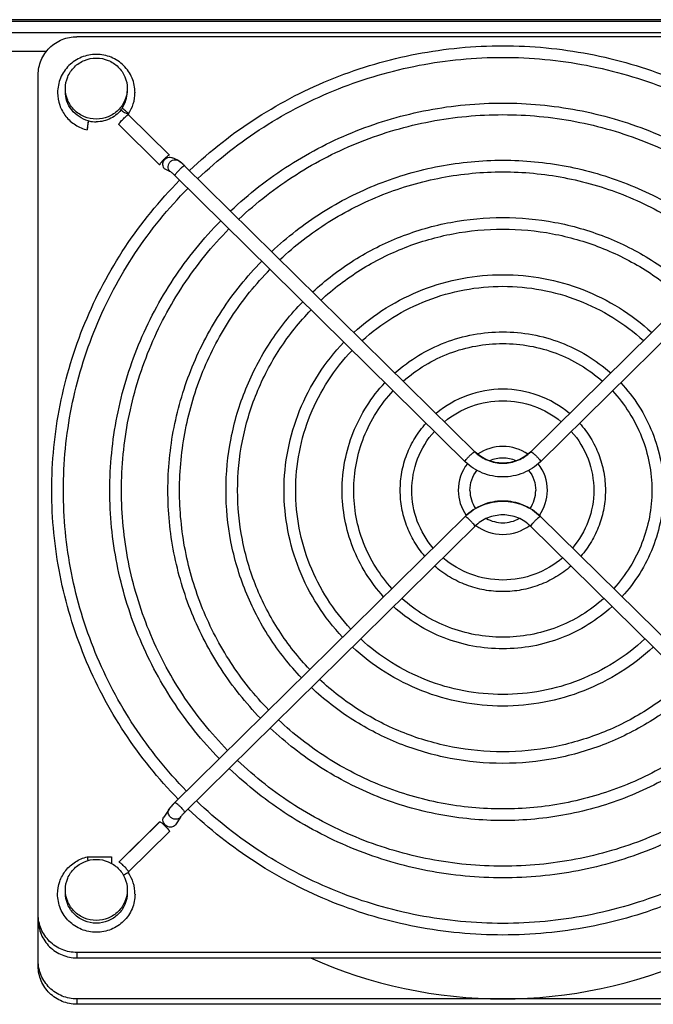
# Model space of a CAD drawing. Extents: x -1680 to 1181, y 8 to 1739.
# Tile 7 of 73: x -812 to -730, y 394 to 521. Entities that reach past the tile are written whole.
import ezdxf

# ---------------------------------------------------------------- set-up
doc = ezdxf.new("R2010")
doc.units = 0
doc.header["$LTSCALE"] = 65.395
doc.layers.add('SG48_1', color=7, linetype='CONTINUOUS')

msp = doc.modelspace()

# ---------------------------------------------------------------- linework, layer by layer
at = {"layer": 'SG48_1', "color": 6, "linetype": 'CONTINUOUS'}
for p, q in [((-576.33, 521.37), (-863.93, 521.37)), ((-873.33, 519.73), (-674.33, 519.73)), ((-694.33, 519.18), (-804.33, 519.18)), ((-809.33, 399.24), (-809.33, 514.26)), ((-797.68, 509.21), (-797.67, 509.22)), ((-797.68, 509.21), (-797.67, 509.22)), ((-792.38, 503.91), (-797.66, 509.11)), ((-791.32, 503.24), (-791.99, 503.55)), ((-752.93, 465.62), (-790.42, 502.53)), ((-708.24, 502.53), (-745.73, 465.62)), ((-754.21, 464.34), (-791.68, 501.25)), ((-706.98, 501.25), (-744.46, 464.34)), ((-752.93, 465.62), (-752.94, 465.63)), ((-745.72, 465.63), (-745.73, 465.62)), ((-754.21, 457.27), (-791.68, 420.36)), ((-706.98, 420.36), (-744.46, 457.27)), ((-752.94, 455.99), (-790.42, 419.08)), ((-708.24, 419.08), (-745.72, 455.99)), ((-792.44, 419.49), (-793.12, 418.46)), ((-790.94, 418.49), (-791.62, 417.47)), ((-793.64, 417.88), (-798.93, 412.67)), ((-803, 413.35), (-799.89, 413.35)), ((-797.68, 411.29), (-797.67, 411.28)), ((-797.68, 411.29), (-797.67, 411.28)), ((-694.33, 401.01), (-804.33, 401.01)), ((-804.33, 400.31), (-694.33, 400.31)), ((-694.33, 395.02), (-804.33, 395.02))]:
    msp.add_line(p, q, dxfattribs=at)
at = {"layer": 'SG48_1', "color": 9, "linetype": 'CONTINUOUS'}
for p, q in [((-576.33, 521.16), (-863.93, 521.16)), ((-808.3, 517.25), (-873.33, 517.25)), ((-804.33, 401.01), (-804.33, 400.31)), ((-804.33, 395.02), (-804.33, 394.32))]:
    msp.add_line(p, q, dxfattribs=at)
at = {"layer": 'SG48_1', "color": 2, "linetype": 'CONTINUOUS'}
for p, q in [((-802.86, 508.13), (-802.84, 508.32)), ((-797.66, 509.1), (-792.37, 503.89)), ((-802.89, 507.9), (-802.86, 508.13)), ((-793.65, 502.64), (-798.93, 507.84)), ((-792.33, 501.8), (-793.01, 502.11)), ((-754.19, 464.34), (-754.21, 464.36)), ((-754.19, 464.34), (-754.21, 464.36)), ((-744.45, 464.36), (-744.47, 464.34)), ((-744.45, 464.36), (-744.47, 464.34)), ((-798.93, 412.66), (-793.65, 417.86)), ((-792.37, 416.61), (-797.66, 411.4)), ((-803.01, 413.33), (-799.89, 413.33)), ((-799.89, 413.35), (-799.89, 412.52)), ((-694.33, 394.32), (-804.33, 394.32))]:
    msp.add_line(p, q, dxfattribs=at)
for centre, radius, start, end in [((-801.73, 512.13), 3.9, 325.622, 359.9665), ((-777.07, 504.76), 26.05, 172.4014, 173.4308), ((-786.23, 506), 16.81, 172.0419, 172.4449), ((-801.83, 512.24), 4.05, 255.0648, 255.285), ((-801.83, 512.24), 4.05, 255.285, 256.3556), ((-801.83, 512.26), 4.07, 256.383, 269.9792), ((-795.75, 497.1), 7.6, 45.5292, 46.6193), ((-797.17, 495.7), 7.82, 45.4369, 46.022), ((-786.01, 414.58), 8.1, 134.5636, 135.7062), ((-792.58, 418.11), 0.644, 131.009, 146.3932), ((-791.48, 418.85), 0.644, 311.009, 326.3932), ((-789.77, 417.51), 1.55, 144.6959, 146.4195), ((-791.47, 418.85), 0.637, 326.4805, 334.7878), ((-784.74, 413.33), 8.09, 134.7523, 135.1355), ((-784.82, 413.41), 7.98, 134.5616, 134.7521), ((-792.16, 417.83), 0.644, 311.009, 326.3932)]:
    msp.add_arc(centre, radius, start, end, dxfattribs=at)
at = {"layer": 'SG48_1', "color": 6, "linetype": 'CONTINUOUS'}
for centre, radius, start, end in [((-801.73, 511.96), 4.89, 326.0091, 359.975), ((-796.39, 496.48), 8.5, 45.4287, 46.6903), ((-749.34, 460.33), 13.36, 89.95, 130.0755), ((-749.32, 460.33), 13.36, 49.9245, 90.05), ((-749.33, 460.5), 5.8, 89.9711, 124.0837), ((-749.33, 460.5), 5.8, 55.9163, 90.0289), ((-749.46, 460.63), 5.63, 142.2306, 179.9622), ((-749.33, 460.49), 4.32, 89.9868, 113.4826), ((-749.33, 460.49), 4.32, 66.5171, 90.0132), ((-749.21, 460.63), 5.63, 0.0379, 37.7694), ((-749.46, 460.64), 5.62, 180.0306, 215.0728), ((-749.46, 460.64), 4.12, 180.0395, 214.5016), ((-749.2, 460.64), 4.12, 325.4983, 359.9604), ((-749.2, 460.64), 5.62, 324.9273, 359.9695), ((-749.34, 460.76), 5.8, 233.1628, 270.0363), ((-749.33, 460.77), 4.31, 240.5488, 270.0254), ((-749.33, 460.77), 4.31, 269.9746, 299.4514), ((-749.33, 460.76), 5.8, 269.9637, 306.853), ((-785.34, 413.92), 9.04, 135.1942, 135.8242), ((-785.4, 413.98), 8.96, 134.5627, 135.1958), ((-801.73, 408.55), 4.89, 0.025, 33.9909), ((-749.34, 455.8), 60.78, 245.9087, 270.0121), ((-749.32, 455.8), 60.78, 269.9879, 294.0913)]:
    msp.add_arc(centre, radius, start, end, dxfattribs=at)
at = {"layer": 'SG48_1', "color": 9, "linetype": 'CONTINUOUS'}
msp.add_arc((-791.91, 419.13), 0.644, 131.009, 146.3932, dxfattribs=at)
at = {"layer": 'SG48_1', "color": 6, "linetype": 'CONTINUOUS'}
for points, knots in [([(-809.33, 514.26), (-809.33, 514.9), (-809.07, 516.2), (-807.95, 517.84), (-806.29, 518.93), (-804.98, 519.18), (-804.33, 519.18)], [0, 0, 0, 0, 0.24823, 0.4975, 0.748235, 1, 1, 1, 1]), ([(-789.79, 501.91), (-787.11, 504.46), (-781.23, 509.06), (-771.27, 514.16), (-760.51, 517.3), (-753.05, 518.01), (-749.33, 518.01)], [0, 0, 0, 0, 0.249206, 0.499057, 0.749397, 1, 1, 1, 1]), ([(-749.33, 518.01), (-745.61, 518.01), (-738.16, 517.3), (-727.39, 514.16), (-717.43, 509.06), (-711.56, 504.46), (-708.87, 501.91)], [0, 0, 0, 0, 0.250603, 0.500943, 0.750794, 1, 1, 1, 1]), ([(-796.83, 511.95), (-796.83, 512.6), (-797.09, 513.9), (-798.21, 515.54), (-799.87, 516.64), (-801.83, 517.02), (-803.79, 516.64), (-805.45, 515.54), (-806.57, 513.9), (-806.83, 512.6), (-806.83, 511.95)], [0, 0, 0, 0, 0.124405, 0.249158, 0.374404, 0.5, 0.625596, 0.750843, 0.875595, 1, 1, 1, 1]), ([(-805.83, 512.48), (-805.83, 513), (-805.62, 514.03), (-804.73, 515.34), (-803.4, 516.22), (-802.35, 516.42), (-801.83, 516.42)], [0, 0, 0, 0, 0.24823, 0.4975, 0.748235, 1, 1, 1, 1]), ([(-801.83, 516.42), (-801.31, 516.42), (-800.26, 516.22), (-798.93, 515.34), (-798.04, 514.03), (-797.83, 513), (-797.83, 512.48)], [0, 0, 0, 0, 0.251765, 0.5025, 0.75177, 1, 1, 1, 1]), ([(-788.72, 500.86), (-786.11, 503.34), (-780.39, 507.81), (-770.69, 512.77), (-760.21, 515.82), (-752.95, 516.51), (-749.33, 516.51)], [0, 0, 0, 0, 0.249165, 0.499009, 0.749366, 1, 1, 1, 1]), ([(-749.33, 516.51), (-745.71, 516.51), (-738.45, 515.82), (-727.97, 512.77), (-718.28, 507.81), (-712.56, 503.34), (-709.94, 500.86)], [0, 0, 0, 0, 0.250634, 0.500991, 0.750835, 1, 1, 1, 1]), ([(-801.83, 508.54), (-802.35, 508.54), (-803.4, 508.75), (-804.73, 509.62), (-805.62, 510.93), (-805.83, 511.97), (-805.83, 512.48)], [0, 0, 0, 0, 0.251765, 0.5025, 0.75177, 1, 1, 1, 1]), ([(-797.83, 512.48), (-797.83, 511.97), (-798.04, 510.93), (-798.93, 509.62), (-800.26, 508.75), (-801.31, 508.54), (-801.83, 508.54)], [0, 0, 0, 0, 0.24823, 0.4975, 0.748235, 1, 1, 1, 1]), ([(-806.83, 511.95), (-806.83, 511.41), (-806.64, 510.3), (-805.83, 508.84), (-804.58, 507.72), (-803.54, 507.28), (-803, 507.15)], [0, 0, 0, 0, 0.249009, 0.498537, 0.748885, 1, 1, 1, 1]), ([(-784.48, 496.69), (-782.15, 498.9), (-777.04, 502.88), (-768.38, 507.3), (-759.04, 510.01), (-752.56, 510.62), (-749.33, 510.62)], [0, 0, 0, 0, 0.249213, 0.499066, 0.749402, 1, 1, 1, 1]), ([(-749.33, 510.62), (-746.1, 510.62), (-739.63, 510.01), (-730.28, 507.3), (-721.62, 502.88), (-716.51, 498.9), (-714.18, 496.69)], [0, 0, 0, 0, 0.250598, 0.500934, 0.750787, 1, 1, 1, 1]), ([(-783.42, 495.64), (-781.15, 497.77), (-776.19, 501.63), (-767.8, 505.9), (-758.74, 508.53), (-752.46, 509.12), (-749.33, 509.12)], [0, 0, 0, 0, 0.249167, 0.499011, 0.749368, 1, 1, 1, 1]), ([(-749.33, 509.12), (-746.2, 509.12), (-739.92, 508.53), (-730.86, 505.9), (-722.47, 501.63), (-717.51, 497.77), (-715.25, 495.64)], [0, 0, 0, 0, 0.250632, 0.500989, 0.750833, 1, 1, 1, 1]), ([(-791.19, 503.17), (-791.2, 503.18), (-791.24, 503.2), (-791.28, 503.23), (-791.32, 503.24)], [0, 0, 0, 0, 0.242005, 1, 1, 1, 1]), ([(-790.95, 503.01), (-790.97, 503.02), (-791.05, 503.08), (-791.13, 503.14), (-791.19, 503.17)], [0, 0, 0, 0, 0.257439, 1, 1, 1, 1]), ([(-779.18, 491.46), (-777.19, 493.33), (-772.85, 496.7), (-765.5, 500.43), (-757.56, 502.72), (-752.07, 503.24), (-749.33, 503.24)], [0, 0, 0, 0, 0.249223, 0.499078, 0.74941, 1, 1, 1, 1]), ([(-749.33, 503.24), (-746.59, 503.24), (-741.1, 502.72), (-733.17, 500.43), (-725.82, 496.7), (-721.47, 493.33), (-719.48, 491.46)], [0, 0, 0, 0, 0.25059, 0.500922, 0.750777, 1, 1, 1, 1]), ([(-790.55, 502.66), (-790.59, 502.7), (-790.72, 502.81), (-790.85, 502.93), (-790.95, 503.01)], [0, 0, 0, 0, 0.269138, 1, 1, 1, 1]), ([(-807.58, 460.63), (-807.58, 464.32), (-806.86, 471.71), (-803.63, 482.38), (-798.39, 492.23), (-793.68, 498.01), (-791.07, 500.65)], [0, 0, 0, 0, 0.249379, 0.499031, 0.749185, 1, 1, 1, 1]), ([(-778.11, 490.41), (-776.19, 492.21), (-772, 495.45), (-764.91, 499.03), (-757.27, 501.24), (-751.97, 501.74), (-749.33, 501.74)], [0, 0, 0, 0, 0.249169, 0.499014, 0.74937, 1, 1, 1, 1]), ([(-749.33, 501.74), (-746.69, 501.74), (-741.4, 501.24), (-733.75, 499.03), (-726.66, 495.45), (-722.47, 492.21), (-720.55, 490.41)], [0, 0, 0, 0, 0.25063, 0.500986, 0.750831, 1, 1, 1, 1]), ([(-806.08, 460.63), (-806.08, 464.22), (-805.37, 471.42), (-802.23, 481.8), (-797.13, 491.4), (-792.54, 497.03), (-790.01, 499.6)], [0, 0, 0, 0, 0.249345, 0.498977, 0.74914, 1, 1, 1, 1]), ([(-773.88, 486.24), (-772.24, 487.76), (-768.66, 490.51), (-762.61, 493.56), (-756.09, 495.43), (-751.58, 495.85), (-749.33, 495.85)], [0, 0, 0, 0, 0.249237, 0.499095, 0.749421, 1, 1, 1, 1]), ([(-749.33, 495.85), (-747.08, 495.85), (-742.57, 495.43), (-736.05, 493.56), (-730.01, 490.51), (-726.43, 487.76), (-724.79, 486.24)], [0, 0, 0, 0, 0.250579, 0.500905, 0.750763, 1, 1, 1, 1]), ([(-800.08, 460.63), (-800.08, 463.84), (-799.45, 470.26), (-796.66, 479.53), (-792.11, 488.1), (-788.03, 493.13), (-785.77, 495.43)], [0, 0, 0, 0, 0.249385, 0.499039, 0.749192, 1, 1, 1, 1]), ([(-798.58, 460.63), (-798.58, 463.74), (-797.97, 469.97), (-795.26, 478.96), (-790.85, 487.27), (-786.89, 492.15), (-784.7, 494.38)], [0, 0, 0, 0, 0.249345, 0.498977, 0.749141, 1, 1, 1, 1]), ([(-772.81, 485.19), (-771.24, 486.64), (-767.81, 489.26), (-762.03, 492.16), (-755.8, 493.95), (-751.48, 494.35), (-749.33, 494.35)], [0, 0, 0, 0, 0.249173, 0.499019, 0.749373, 1, 1, 1, 1]), ([(-749.33, 494.35), (-747.18, 494.35), (-742.87, 493.95), (-736.64, 492.16), (-730.85, 489.26), (-727.43, 486.64), (-725.86, 485.19)], [0, 0, 0, 0, 0.250627, 0.500981, 0.750827, 1, 1, 1, 1]), ([(-792.58, 460.63), (-792.58, 463.35), (-792.05, 468.81), (-789.68, 476.68), (-785.84, 483.97), (-782.38, 488.25), (-780.47, 490.2)], [0, 0, 0, 0, 0.249392, 0.49905, 0.749201, 1, 1, 1, 1]), ([(-791.08, 460.63), (-791.08, 463.26), (-790.57, 468.52), (-788.29, 476.11), (-784.58, 483.14), (-781.24, 487.27), (-779.4, 489.15)], [0, 0, 0, 0, 0.249346, 0.498978, 0.749141, 1, 1, 1, 1]), ([(-768.57, 481.01), (-767.28, 482.2), (-764.46, 484.33), (-759.72, 486.69), (-754.62, 488.14), (-751.09, 488.47), (-749.33, 488.47)], [0, 0, 0, 0, 0.249258, 0.49912, 0.749438, 1, 1, 1, 1]), ([(-749.33, 488.47), (-747.57, 488.47), (-744.04, 488.14), (-738.94, 486.69), (-734.2, 484.33), (-731.39, 482.2), (-730.09, 481.01)], [0, 0, 0, 0, 0.250562, 0.50088, 0.750742, 1, 1, 1, 1]), ([(-767.5, 479.96), (-766.28, 481.07), (-763.62, 483.08), (-759.14, 485.3), (-754.32, 486.66), (-750.99, 486.97), (-749.33, 486.97)], [0, 0, 0, 0, 0.249179, 0.499026, 0.749378, 1, 1, 1, 1]), ([(-749.33, 486.97), (-747.67, 486.97), (-744.34, 486.66), (-739.52, 485.3), (-735.05, 483.08), (-732.39, 481.07), (-731.16, 479.96)], [0, 0, 0, 0, 0.250622, 0.500974, 0.750821, 1, 1, 1, 1]), ([(-785.08, 460.63), (-785.08, 462.87), (-784.65, 467.36), (-782.71, 473.84), (-779.56, 479.84), (-776.73, 483.37), (-775.16, 484.98)], [0, 0, 0, 0, 0.249402, 0.499065, 0.749213, 1, 1, 1, 1]), ([(-783.58, 460.63), (-783.58, 462.77), (-783.17, 467.07), (-781.31, 473.26), (-778.3, 479), (-775.59, 482.38), (-774.09, 483.93)], [0, 0, 0, 0, 0.249347, 0.498979, 0.749142, 1, 1, 1, 1]), ([(-763.26, 475.79), (-762.32, 476.63), (-760.27, 478.14), (-756.83, 479.82), (-753.15, 480.85), (-750.6, 481.08), (-749.33, 481.08)], [0, 0, 0, 0, 0.249294, 0.499163, 0.749466, 1, 1, 1, 1]), ([(-749.33, 481.08), (-748.06, 481.08), (-745.52, 480.85), (-741.83, 479.82), (-738.39, 478.14), (-736.35, 476.63), (-735.4, 475.79)], [0, 0, 0, 0, 0.250534, 0.500837, 0.750706, 1, 1, 1, 1]), ([(-777.58, 460.63), (-777.58, 462.39), (-777.24, 465.91), (-775.73, 470.99), (-773.28, 475.7), (-771.08, 478.48), (-769.86, 479.76)], [0, 0, 0, 0, 0.249417, 0.499088, 0.749232, 1, 1, 1, 1]), ([(-762.19, 474.73), (-761.32, 475.5), (-759.42, 476.89), (-756.25, 478.43), (-752.85, 479.37), (-750.5, 479.58), (-749.33, 479.58)], [0, 0, 0, 0, 0.249189, 0.499041, 0.749388, 1, 1, 1, 1]), ([(-749.33, 479.58), (-748.16, 479.58), (-745.81, 479.37), (-742.41, 478.43), (-739.24, 476.89), (-737.35, 475.5), (-736.47, 474.73)], [0, 0, 0, 0, 0.250612, 0.500959, 0.750811, 1, 1, 1, 1]), ([(-776.08, 460.63), (-776.08, 462.29), (-775.76, 465.62), (-774.34, 470.42), (-772.02, 474.87), (-769.94, 477.5), (-768.79, 478.7)], [0, 0, 0, 0, 0.249348, 0.498981, 0.749143, 1, 1, 1, 1]), ([(-770.08, 460.63), (-770.08, 461.9), (-769.84, 464.46), (-768.76, 468.14), (-767.01, 471.57), (-765.43, 473.6), (-764.55, 474.53)], [0, 0, 0, 0, 0.249442, 0.499127, 0.749264, 1, 1, 1, 1]), ([(-734.11, 474.53), (-733.24, 473.6), (-731.66, 471.57), (-729.9, 468.14), (-728.82, 464.46), (-728.58, 461.9), (-728.58, 460.63)], [0, 0, 0, 0, 0.250736, 0.500873, 0.750558, 1, 1, 1, 1]), ([(-768.58, 460.63), (-768.58, 461.81), (-768.36, 464.16), (-767.36, 467.57), (-765.75, 470.74), (-764.29, 472.62), (-763.48, 473.48)], [0, 0, 0, 0, 0.249351, 0.498985, 0.749145, 1, 1, 1, 1]), ([(-735.18, 473.48), (-734.37, 472.62), (-732.92, 470.74), (-731.3, 467.57), (-730.31, 464.16), (-730.08, 461.81), (-730.08, 460.63)], [0, 0, 0, 0, 0.250855, 0.501015, 0.750649, 1, 1, 1, 1]), ([(-756.87, 469.5), (-755.83, 470.36), (-753.42, 471.72), (-750.69, 472.19), (-749.33, 472.19)], [0, 0, 0, 0, 0.499065, 1, 1, 1, 1]), ([(-749.33, 472.19), (-747.97, 472.19), (-745.24, 471.72), (-742.83, 470.36), (-741.79, 469.5)], [0, 0, 0, 0, 0.500935, 1, 1, 1, 1]), ([(-762.58, 460.63), (-762.58, 461.42), (-762.44, 463), (-761.79, 465.3), (-760.73, 467.44), (-759.77, 468.71), (-759.24, 469.3)], [0, 0, 0, 0, 0.249493, 0.499206, 0.749329, 1, 1, 1, 1]), ([(-739.42, 469.3), (-738.89, 468.71), (-737.94, 467.44), (-736.88, 465.3), (-736.23, 463), (-736.08, 461.42), (-736.08, 460.63)], [0, 0, 0, 0, 0.250671, 0.500794, 0.750507, 1, 1, 1, 1]), ([(-761.08, 460.63), (-761.08, 462.01), (-760.57, 464.8), (-759.09, 467.21), (-758.17, 468.25)], [0, 0, 0, 0, 0.498981, 1, 1, 1, 1]), ([(-740.49, 468.25), (-739.57, 467.21), (-738.09, 464.8), (-737.58, 462.01), (-737.58, 460.63)], [0, 0, 0, 0, 0.501019, 1, 1, 1, 1]), ([(-745.73, 465.62), (-746.2, 465.16), (-747.34, 464.41), (-749.33, 464.03), (-751.33, 464.41), (-752.46, 465.16), (-752.93, 465.62)], [0, 0, 0, 0, 0.2493, 0.5, 0.7507, 1, 1, 1, 1]), ([(-753.58, 460.63), (-753.58, 461.1), (-753.42, 462.03), (-752.96, 462.86), (-752.67, 463.22)], [0, 0, 0, 0, 0.4989, 1, 1, 1, 1]), ([(-746, 463.22), (-745.7, 462.86), (-745.24, 462.03), (-745.08, 461.1), (-745.08, 460.63)], [0, 0, 0, 0, 0.5011, 1, 1, 1, 1]), ([(-791.25, 420.79), (-793.83, 423.42), (-798.49, 429.19), (-803.67, 439.01), (-806.86, 449.61), (-807.58, 456.97), (-807.58, 460.63)], [0, 0, 0, 0, 0.250807, 0.50096, 0.750615, 1, 1, 1, 1]), ([(-790.18, 421.84), (-792.69, 424.41), (-797.23, 430.02), (-802.28, 439.58), (-805.38, 449.91), (-806.08, 457.07), (-806.08, 460.63)], [0, 0, 0, 0, 0.250852, 0.501013, 0.750649, 1, 1, 1, 1]), ([(-785.94, 426.01), (-788.18, 428.31), (-792.21, 433.32), (-796.7, 441.85), (-799.46, 451.07), (-800.08, 457.45), (-800.08, 460.63)], [0, 0, 0, 0, 0.2508, 0.500951, 0.750609, 1, 1, 1, 1]), ([(-784.87, 427.07), (-787.04, 429.29), (-790.95, 434.16), (-795.3, 442.43), (-797.98, 451.36), (-798.58, 457.55), (-798.58, 460.63)], [0, 0, 0, 0, 0.25085, 0.501011, 0.750647, 1, 1, 1, 1]), ([(-780.64, 431.24), (-782.53, 433.19), (-785.94, 437.46), (-789.73, 444.7), (-792.06, 452.52), (-792.58, 457.93), (-792.58, 460.63)], [0, 0, 0, 0, 0.250789, 0.500938, 0.7506, 1, 1, 1, 1]), ([(-779.57, 432.29), (-781.39, 434.17), (-784.68, 438.29), (-788.33, 445.27), (-790.58, 452.81), (-791.08, 458.03), (-791.08, 460.63)], [0, 0, 0, 0, 0.250848, 0.501008, 0.750645, 1, 1, 1, 1]), ([(-775.33, 436.46), (-776.88, 438.07), (-779.66, 441.59), (-782.75, 447.54), (-784.65, 453.97), (-785.08, 458.42), (-785.08, 460.63)], [0, 0, 0, 0, 0.250775, 0.500921, 0.750589, 1, 1, 1, 1]), ([(-774.27, 437.52), (-775.74, 439.06), (-778.4, 442.42), (-781.36, 448.12), (-783.17, 454.26), (-783.58, 458.51), (-783.58, 460.63)], [0, 0, 0, 0, 0.250845, 0.501004, 0.750642, 1, 1, 1, 1]), ([(-770.03, 441.69), (-771.22, 442.96), (-773.38, 445.72), (-775.78, 450.39), (-777.25, 455.42), (-777.58, 458.9), (-777.58, 460.63)], [0, 0, 0, 0, 0.250753, 0.500894, 0.750572, 1, 1, 1, 1]), ([(-768.96, 442.74), (-770.09, 443.94), (-772.12, 446.55), (-774.38, 450.96), (-775.77, 455.71), (-776.08, 459), (-776.08, 460.63)], [0, 0, 0, 0, 0.25084, 0.500998, 0.750638, 1, 1, 1, 1]), ([(-764.72, 446.92), (-765.57, 447.84), (-767.1, 449.85), (-768.8, 453.24), (-769.85, 456.87), (-770.08, 459.38), (-770.08, 460.63)], [0, 0, 0, 0, 0.250716, 0.500849, 0.750542, 1, 1, 1, 1]), ([(-763.65, 447.97), (-764.43, 448.83), (-765.84, 450.69), (-767.41, 453.81), (-768.37, 457.16), (-768.58, 459.48), (-768.58, 460.63)], [0, 0, 0, 0, 0.250831, 0.500985, 0.750629, 1, 1, 1, 1]), ([(-759.41, 452.15), (-759.91, 452.73), (-760.82, 453.99), (-761.83, 456.09), (-762.44, 458.32), (-762.58, 459.86), (-762.58, 460.63)], [0, 0, 0, 0, 0.250642, 0.500758, 0.750484, 1, 1, 1, 1]), ([(-758.33, 453.2), (-759.21, 454.23), (-760.6, 456.59), (-761.08, 459.29), (-761.08, 460.63)], [0, 0, 0, 0, 0.500966, 1, 1, 1, 1]), ([(-737.58, 460.63), (-737.58, 459.29), (-738.06, 456.59), (-739.46, 454.23), (-740.33, 453.2)], [0, 0, 0, 0, 0.499034, 1, 1, 1, 1]), ([(-736.08, 460.63), (-736.08, 459.86), (-736.22, 458.32), (-736.84, 456.09), (-737.84, 453.99), (-738.75, 452.73), (-739.26, 452.15)], [0, 0, 0, 0, 0.249516, 0.499242, 0.749358, 1, 1, 1, 1]), ([(-730.08, 460.63), (-730.08, 459.48), (-730.3, 457.16), (-731.26, 453.81), (-732.82, 450.69), (-734.23, 448.83), (-735.01, 447.97)], [0, 0, 0, 0, 0.249371, 0.499015, 0.749169, 1, 1, 1, 1]), ([(-728.58, 460.63), (-728.58, 459.38), (-728.82, 456.87), (-729.86, 453.24), (-731.56, 449.85), (-733.09, 447.84), (-733.94, 446.92)], [0, 0, 0, 0, 0.249458, 0.499151, 0.749284, 1, 1, 1, 1]), ([(-744.46, 457.27), (-744.78, 457.58), (-745.48, 458.15), (-747.07, 458.99), (-749.33, 459.44), (-751.59, 458.99), (-753.18, 458.15), (-753.89, 457.58), (-754.21, 457.27)], [0, 0, 0, 0, 0.124973, 0.250206, 0.5, 0.749794, 0.875027, 1, 1, 1, 1]), ([(-749.33, 449.07), (-750.73, 449.07), (-753.54, 449.57), (-756.01, 451.02), (-757.06, 451.93)], [0, 0, 0, 0, 0.500987, 1, 1, 1, 1]), ([(-741.6, 451.93), (-742.66, 451.02), (-745.12, 449.57), (-747.93, 449.07), (-749.33, 449.07)], [0, 0, 0, 0, 0.499013, 1, 1, 1, 1]), ([(-749.33, 447.57), (-750.13, 447.57), (-751.74, 447.72), (-754.07, 448.36), (-756.24, 449.4), (-757.54, 450.35), (-758.14, 450.87)], [0, 0, 0, 0, 0.250501, 0.500785, 0.750663, 1, 1, 1, 1]), ([(-740.53, 450.87), (-741.13, 450.35), (-742.43, 449.4), (-744.6, 448.36), (-746.93, 447.72), (-748.53, 447.57), (-749.33, 447.57)], [0, 0, 0, 0, 0.249337, 0.499215, 0.749499, 1, 1, 1, 1]), ([(-749.33, 441.69), (-750.52, 441.69), (-752.91, 441.91), (-756.37, 442.88), (-759.58, 444.47), (-761.5, 445.9), (-762.37, 446.7)], [0, 0, 0, 0, 0.250631, 0.500989, 0.750835, 1, 1, 1, 1]), ([(-736.29, 446.7), (-737.17, 445.9), (-739.08, 444.47), (-742.29, 442.88), (-745.75, 441.91), (-748.14, 441.69), (-749.33, 441.69)], [0, 0, 0, 0, 0.249165, 0.499011, 0.749369, 1, 1, 1, 1]), ([(-749.33, 440.19), (-750.62, 440.19), (-753.21, 440.43), (-756.95, 441.49), (-760.43, 443.22), (-762.5, 444.78), (-763.45, 445.64)], [0, 0, 0, 0, 0.250549, 0.50086, 0.750726, 1, 1, 1, 1]), ([(-735.22, 445.64), (-736.17, 444.78), (-738.23, 443.22), (-741.71, 441.49), (-745.45, 440.43), (-748.04, 440.19), (-749.33, 440.19)], [0, 0, 0, 0, 0.249274, 0.49914, 0.749451, 1, 1, 1, 1]), ([(-749.33, 434.3), (-751.01, 434.3), (-754.39, 434.61), (-759.26, 436.01), (-763.78, 438.28), (-766.46, 440.33), (-767.68, 441.47)], [0, 0, 0, 0, 0.250635, 0.500995, 0.750839, 1, 1, 1, 1]), ([(-730.98, 441.47), (-732.21, 440.33), (-734.89, 438.28), (-739.41, 436.01), (-744.28, 434.61), (-747.65, 434.3), (-749.33, 434.3)], [0, 0, 0, 0, 0.249161, 0.499005, 0.749365, 1, 1, 1, 1]), ([(-749.33, 432.8), (-751.11, 432.8), (-754.68, 433.13), (-759.84, 434.62), (-764.62, 437.03), (-767.46, 439.21), (-768.75, 440.42)], [0, 0, 0, 0, 0.250574, 0.500898, 0.750756, 1, 1, 1, 1]), ([(-729.91, 440.42), (-731.21, 439.21), (-734.04, 437.03), (-738.82, 434.62), (-743.98, 433.13), (-747.55, 432.8), (-749.33, 432.8)], [0, 0, 0, 0, 0.249244, 0.499102, 0.749426, 1, 1, 1, 1]), ([(-749.33, 426.91), (-751.5, 426.91), (-755.86, 427.32), (-762.15, 429.14), (-767.97, 432.1), (-771.41, 434.77), (-772.99, 436.25)], [0, 0, 0, 0, 0.250638, 0.500998, 0.75084, 1, 1, 1, 1]), ([(-725.68, 436.25), (-727.25, 434.77), (-730.69, 432.1), (-736.52, 429.14), (-742.81, 427.32), (-747.16, 426.91), (-749.33, 426.91)], [0, 0, 0, 0, 0.24916, 0.499002, 0.749362, 1, 1, 1, 1]), ([(-749.33, 425.41), (-751.6, 425.41), (-756.15, 425.84), (-762.73, 427.75), (-768.82, 430.85), (-772.41, 433.64), (-774.06, 435.19)], [0, 0, 0, 0, 0.250588, 0.50092, 0.750774, 1, 1, 1, 1]), ([(-724.61, 435.19), (-726.25, 433.64), (-729.85, 430.85), (-735.94, 427.75), (-742.51, 425.84), (-747.06, 425.41), (-749.33, 425.41)], [0, 0, 0, 0, 0.249226, 0.49908, 0.749412, 1, 1, 1, 1]), ([(-749.33, 419.53), (-751.99, 419.53), (-757.33, 420.03), (-765.03, 422.27), (-772.16, 425.92), (-776.37, 429.2), (-778.29, 431.02)], [0, 0, 0, 0, 0.250639, 0.500999, 0.750841, 1, 1, 1, 1]), ([(-720.37, 431.02), (-722.29, 429.2), (-726.5, 425.92), (-733.63, 422.27), (-741.33, 420.03), (-746.67, 419.53), (-749.33, 419.53)], [0, 0, 0, 0, 0.249159, 0.499001, 0.749361, 1, 1, 1, 1]), ([(-749.33, 418.03), (-752.09, 418.03), (-757.63, 418.55), (-765.62, 420.88), (-773.01, 424.67), (-777.37, 428.08), (-779.36, 429.97)], [0, 0, 0, 0, 0.250598, 0.500934, 0.750786, 1, 1, 1, 1]), ([(-719.3, 429.97), (-721.29, 428.08), (-725.66, 424.67), (-733.05, 420.88), (-741.04, 418.55), (-746.57, 418.03), (-749.33, 418.03)], [0, 0, 0, 0, 0.249214, 0.499066, 0.749402, 1, 1, 1, 1]), ([(-749.33, 412.14), (-752.48, 412.14), (-758.8, 412.74), (-767.92, 415.41), (-776.35, 419.73), (-781.33, 423.64), (-783.6, 425.8)], [0, 0, 0, 0, 0.25064, 0.501, 0.750842, 1, 1, 1, 1]), ([(-715.07, 425.8), (-717.34, 423.64), (-722.31, 419.73), (-730.74, 415.41), (-739.86, 412.74), (-746.18, 412.14), (-749.33, 412.14)], [0, 0, 0, 0, 0.249158, 0.499, 0.74936, 1, 1, 1, 1]), ([(-749.33, 410.64), (-752.58, 410.64), (-759.1, 411.26), (-768.5, 414.01), (-777.2, 418.48), (-782.33, 422.51), (-784.66, 424.75)], [0, 0, 0, 0, 0.250604, 0.500945, 0.750795, 1, 1, 1, 1]), ([(-714, 424.75), (-716.34, 422.51), (-721.46, 418.48), (-730.16, 414.01), (-739.56, 411.26), (-746.08, 410.64), (-749.33, 410.64)], [0, 0, 0, 0, 0.249205, 0.499055, 0.749396, 1, 1, 1, 1]), ([(-749.33, 404.76), (-752.97, 404.76), (-760.27, 405.45), (-770.81, 408.54), (-780.55, 413.55), (-786.28, 418.07), (-788.9, 420.58)], [0, 0, 0, 0, 0.250641, 0.501001, 0.750843, 1, 1, 1, 1]), ([(-709.76, 420.58), (-712.38, 418.07), (-718.12, 413.55), (-727.86, 408.54), (-738.39, 405.45), (-745.69, 404.76), (-749.33, 404.76)], [0, 0, 0, 0, 0.249157, 0.498999, 0.749359, 1, 1, 1, 1]), ([(-792.28, 419.71), (-792.29, 419.69), (-792.35, 419.62), (-792.4, 419.54), (-792.44, 419.49)], [0, 0, 0, 0, 0.262239, 1, 1, 1, 1]), ([(-791.82, 420.22), (-791.87, 420.18), (-792.02, 420.01), (-792.17, 419.84), (-792.28, 419.71)], [0, 0, 0, 0, 0.265936, 1, 1, 1, 1]), ([(-749.33, 403.26), (-753.07, 403.26), (-760.57, 403.97), (-771.39, 407.14), (-781.39, 412.3), (-787.28, 416.95), (-789.97, 419.52)], [0, 0, 0, 0, 0.250609, 0.500952, 0.750801, 1, 1, 1, 1]), ([(-708.7, 419.52), (-711.38, 416.95), (-717.27, 412.3), (-727.27, 407.14), (-738.09, 403.97), (-745.59, 403.26), (-749.33, 403.26)], [0, 0, 0, 0, 0.249199, 0.499048, 0.749391, 1, 1, 1, 1]), ([(-806.83, 408.55), (-806.83, 409.1), (-806.64, 410.2), (-805.83, 411.66), (-804.58, 412.78), (-803.54, 413.22), (-803, 413.35)], [0, 0, 0, 0, 0.249009, 0.498537, 0.748885, 1, 1, 1, 1]), ([(-805.83, 409.08), (-805.83, 409.59), (-805.62, 410.63), (-804.73, 411.94), (-803.4, 412.81), (-802.35, 413.02), (-801.83, 413.02)], [0, 0, 0, 0, 0.24823, 0.4975, 0.748235, 1, 1, 1, 1]), ([(-803.01, 413.33), (-803.01, 413.34), (-803.01, 413.34), (-803.01, 413.35), (-803, 413.35)], [0, 0, 0, 0, 0.726161, 1, 1, 1, 1]), ([(-803, 413.35), (-803, 413.35), (-803, 413.34), (-803, 413.34), (-803, 413.33), (-802.99, 413.31), (-802.99, 413.27), (-802.98, 413.21), (-802.97, 413.14), (-802.95, 413.03), (-802.94, 412.93), (-802.93, 412.87)], [0, 0, 0, 0, 0.00529, 0.018762, 0.040675, 0.070974, 0.15614, 0.272659, 0.418303, 0.590303, 1, 1, 1, 1]), ([(-801.83, 413.02), (-801.31, 413.02), (-800.26, 412.81), (-798.93, 411.94), (-798.04, 410.63), (-797.83, 409.59), (-797.83, 409.08)], [0, 0, 0, 0, 0.251765, 0.5025, 0.75177, 1, 1, 1, 1]), ([(-796.83, 408.55), (-796.83, 407.91), (-797.09, 406.6), (-798.21, 404.96), (-799.87, 403.87), (-801.83, 403.48), (-803.79, 403.87), (-805.45, 404.96), (-806.57, 406.6), (-806.83, 407.91), (-806.83, 408.55)], [0, 0, 0, 0, 0.124405, 0.249158, 0.374404, 0.5, 0.625596, 0.750843, 0.875595, 1, 1, 1, 1]), ([(-801.83, 405.14), (-802.35, 405.14), (-803.4, 405.34), (-804.73, 406.22), (-805.62, 407.53), (-805.83, 408.57), (-805.83, 409.08)], [0, 0, 0, 0, 0.251765, 0.5025, 0.75177, 1, 1, 1, 1]), ([(-797.83, 409.08), (-797.83, 408.57), (-798.04, 407.53), (-798.93, 406.22), (-800.26, 405.34), (-801.31, 405.14), (-801.83, 405.14)], [0, 0, 0, 0, 0.24823, 0.4975, 0.748235, 1, 1, 1, 1]), ([(-804.33, 401.01), (-804.98, 401.01), (-806.29, 401.26), (-807.95, 402.35), (-809.07, 403.99), (-809.33, 405.29), (-809.33, 405.93)], [0, 0, 0, 0, 0.251765, 0.5025, 0.75177, 1, 1, 1, 1]), ([(-809.33, 405.24), (-809.33, 404.59), (-809.07, 403.3), (-807.95, 401.66), (-806.29, 400.57), (-804.98, 400.31), (-804.33, 400.31)], [0, 0, 0, 0, 0.24823, 0.4975, 0.748235, 1, 1, 1, 1]), ([(-804.33, 395.02), (-804.98, 395.02), (-806.29, 395.27), (-807.95, 396.36), (-809.07, 398), (-809.33, 399.3), (-809.33, 399.94)], [0, 0, 0, 0, 0.251765, 0.5025, 0.75177, 1, 1, 1, 1])]:
    msp.add_open_spline(points, degree=3, knots=knots, dxfattribs=at)
at = {"layer": 'SG48_1', "color": 2, "linetype": 'CONTINUOUS'}
for points, knots in [([(-802.88, 508.32), (-803.3, 508.44), (-804.1, 508.8), (-805.06, 509.69), (-805.69, 510.84), (-805.83, 511.7), (-805.83, 512.13)], [0, 0, 0, 0, 0.251634, 0.502132, 0.751442, 1, 1, 1, 1]), ([(-798.51, 509.93), (-798.69, 509.66), (-799.13, 509.17), (-799.93, 508.61), (-800.85, 508.27), (-801.51, 508.19), (-801.83, 508.19)], [0, 0, 0, 0, 0.248822, 0.498562, 0.749065, 1, 1, 1, 1]), ([(-798.66, 509.72), (-798.51, 509.61), (-798.28, 509.46), (-797.99, 509.3), (-797.86, 509.24), (-797.81, 509.22)], [0, 0, 0, 0, 0.57085, 0.815738, 1, 1, 1, 1]), ([(-797.74, 509.33), (-797.78, 509.38), (-797.89, 509.47), (-798.14, 509.68), (-798.36, 509.83), (-798.51, 509.93)], [0, 0, 0, 0, 0.186904, 0.43189, 1, 1, 1, 1]), ([(-798.93, 507.84), (-798.93, 507.86), (-798.92, 507.89), (-798.88, 507.95), (-798.83, 508.03), (-798.72, 508.17), (-798.56, 508.36), (-798.34, 508.59), (-798.11, 508.8), (-797.93, 508.96), (-797.81, 509.05), (-797.75, 509.09), (-797.7, 509.12), (-797.67, 509.12), (-797.66, 509.11)], [0, 0, 0, 0, 0.023015, 0.061273, 0.11427, 0.180416, 0.342891, 0.526531, 0.705937, 0.856336, 0.91405, 0.957484, 0.985654, 1, 1, 1, 1]), ([(-797.81, 509.22), (-797.78, 509.21), (-797.74, 509.2), (-797.68, 509.2), (-797.68, 509.21)], [0, 0, 0, 0, 0.674824, 1, 1, 1, 1]), ([(-797.7, 509.28), (-797.7, 509.28), (-797.71, 509.3), (-797.73, 509.32), (-797.74, 509.33)], [0, 0, 0, 0, 0.219286, 1, 1, 1, 1]), ([(-797.67, 509.22), (-797.67, 509.23), (-797.68, 509.25), (-797.69, 509.26), (-797.7, 509.28)], [0, 0, 0, 0, 0.180198, 1, 1, 1, 1]), ([(-803, 507.27), (-803, 507.26), (-803, 507.23), (-803.01, 507.19), (-803.01, 507.17)], [0, 0, 0, 0, 0.33926, 1, 1, 1, 1]), ([(-803.01, 507.17), (-803.01, 507.16), (-803.01, 507.16), (-803.01, 507.15), (-803, 507.15)], [0, 0, 0, 0, 0.726165, 1, 1, 1, 1]), ([(-802.95, 507.74), (-802.96, 507.7), (-802.97, 507.54), (-802.99, 507.38), (-803, 507.27)], [0, 0, 0, 0, 0.301314, 1, 1, 1, 1]), ([(-803, 507.15), (-802.99, 507.18), (-802.99, 507.23), (-802.98, 507.29), (-802.97, 507.32)], [0, 0, 0, 0, 0.499692, 1, 1, 1, 1]), ([(-802.97, 507.32), (-802.97, 507.35), (-802.94, 507.55), (-802.91, 507.74), (-802.89, 507.9)], [0, 0, 0, 0, 0.198237, 1, 1, 1, 1]), ([(-792.52, 503.85), (-792.64, 503.77), (-792.81, 503.61), (-793.04, 503.39), (-793.23, 503.2), (-793.39, 503.02), (-793.52, 502.86), (-793.6, 502.75), (-793.64, 502.68), (-793.65, 502.65), (-793.65, 502.64)], [0, 0, 0, 0, 0.252172, 0.412518, 0.576829, 0.730131, 0.85853, 0.950673, 0.980786, 1, 1, 1, 1]), ([(-793.01, 502.11), (-793.07, 502.18), (-793.18, 502.36), (-793.27, 502.76), (-793.12, 503.28), (-792.68, 503.6), (-792.28, 503.64), (-792.08, 503.59), (-791.99, 503.55)], [0, 0, 0, 0, 0.123808, 0.250053, 0.503899, 0.754438, 0.878015, 1, 1, 1, 1]), ([(-792.39, 503.91), (-792.41, 503.91), (-792.46, 503.89), (-792.5, 503.86), (-792.52, 503.85)], [0, 0, 0, 0, 0.361967, 1, 1, 1, 1]), ([(-791.06, 503.05), (-791.02, 503.03), (-790.95, 502.99), (-790.77, 502.85), (-790.63, 502.72), (-790.53, 502.63)], [0, 0, 0, 0, 0.156382, 0.383861, 1, 1, 1, 1]), ([(-791.74, 501.32), (-791.86, 501.43), (-792.01, 501.57), (-792.21, 501.73), (-792.29, 501.78), (-792.33, 501.8)], [0, 0, 0, 0, 0.616659, 0.845255, 1, 1, 1, 1]), ([(-752.94, 465.61), (-752.47, 465.15), (-751.33, 464.4), (-749.33, 464.01), (-747.33, 464.4), (-746.2, 465.15), (-745.73, 465.61)], [0, 0, 0, 0, 0.249487, 0.5, 0.750513, 1, 1, 1, 1]), ([(-744.47, 464.34), (-745.11, 463.72), (-746.64, 462.71), (-749.33, 462.19), (-752.02, 462.71), (-753.56, 463.72), (-754.19, 464.34)], [0, 0, 0, 0, 0.249493, 0.5, 0.750507, 1, 1, 1, 1]), ([(-754.2, 457.26), (-753.57, 457.89), (-752.03, 458.9), (-749.33, 459.42), (-746.64, 458.9), (-745.1, 457.89), (-744.46, 457.26)], [0, 0, 0, 0, 0.24949, 0.5, 0.75051, 1, 1, 1, 1]), ([(-745.73, 456), (-746.2, 456.46), (-747.33, 457.21), (-749.33, 457.6), (-751.33, 457.21), (-752.47, 456.46), (-752.94, 456)], [0, 0, 0, 0, 0.249487, 0.5, 0.750513, 1, 1, 1, 1]), ([(-792.33, 419.62), (-792.26, 419.71), (-792.09, 419.92), (-791.91, 420.12), (-791.8, 420.23)], [0, 0, 0, 0, 0.430127, 1, 1, 1, 1]), ([(-791.73, 417.34), (-791.8, 417.28), (-791.98, 417.18), (-792.29, 417.15), (-792.6, 417.22), (-792.88, 417.38), (-793.1, 417.62), (-793.22, 417.91), (-793.24, 418.2), (-793.17, 418.39), (-793.12, 418.46)], [0, 0, 0, 0, 0.116818, 0.240964, 0.372142, 0.506758, 0.639765, 0.766781, 0.886112, 1, 1, 1, 1]), ([(-790.84, 418.64), (-790.86, 418.62), (-790.92, 418.54), (-790.99, 418.46), (-791.03, 418.4)], [0, 0, 0, 0, 0.281597, 1, 1, 1, 1]), ([(-790.47, 419.04), (-790.51, 419), (-790.63, 418.87), (-790.75, 418.74), (-790.84, 418.64)], [0, 0, 0, 0, 0.260438, 1, 1, 1, 1]), ([(-793.64, 417.88), (-793.64, 417.88), (-793.62, 417.88), (-793.6, 417.88), (-793.59, 417.87)], [0, 0, 0, 0, 0.357386, 1, 1, 1, 1]), ([(-793.59, 417.87), (-793.54, 417.85), (-793.44, 417.78), (-793.2, 417.58), (-792.94, 417.32), (-792.68, 417.05), (-792.54, 416.89), (-792.46, 416.77), (-792.41, 416.7), (-792.39, 416.65), (-792.37, 416.62), (-792.37, 416.61)], [0, 0, 0, 0, 0.081562, 0.207712, 0.535934, 0.701608, 0.843513, 0.900543, 0.946183, 0.9794, 1, 1, 1, 1]), ([(-798.78, 412.61), (-798.81, 412.63), (-798.85, 412.65), (-798.9, 412.68), (-798.91, 412.68)], [0, 0, 0, 0, 0.638033, 1, 1, 1, 1]), ([(-797.66, 411.4), (-797.66, 411.41), (-797.67, 411.44), (-797.7, 411.51), (-797.79, 411.62), (-797.92, 411.79), (-798.08, 411.97), (-798.27, 412.16), (-798.5, 412.38), (-798.67, 412.53), (-798.78, 412.61)], [0, 0, 0, 0, 0.019214, 0.049327, 0.14147, 0.269869, 0.423171, 0.587482, 0.747828, 1, 1, 1, 1]), ([(-798.34, 411), (-798.24, 411.06), (-798.07, 411.16), (-797.89, 411.25), (-797.81, 411.28)], [0, 0, 0, 0, 0.57641, 1, 1, 1, 1]), ([(-797.81, 411.28), (-797.78, 411.29), (-797.74, 411.31), (-797.68, 411.31), (-797.68, 411.29)], [0, 0, 0, 0, 0.674824, 1, 1, 1, 1]), ([(-801.83, 404.78), (-802.35, 404.78), (-803.4, 404.99), (-804.73, 405.86), (-805.62, 407.17), (-805.83, 408.21), (-805.83, 408.72)], [0, 0, 0, 0, 0.251765, 0.5025, 0.75177, 1, 1, 1, 1]), ([(-797.83, 408.72), (-797.83, 408.21), (-798.04, 407.17), (-798.93, 405.86), (-800.26, 404.99), (-801.31, 404.78), (-801.83, 404.78)], [0, 0, 0, 0, 0.24823, 0.4975, 0.748235, 1, 1, 1, 1]), ([(-804.33, 394.32), (-804.98, 394.32), (-806.29, 394.58), (-807.95, 395.67), (-809.07, 397.31), (-809.33, 398.6), (-809.33, 399.24)], [0, 0, 0, 0, 0.251765, 0.5025, 0.75177, 1, 1, 1, 1])]:
    msp.add_open_spline(points, degree=3, knots=knots, dxfattribs=at)
for points in [[(-797.68, 509.21), (-797.67, 509.21), (-797.67, 509.22), (-797.67, 509.22)], [(-797.66, 509.11), (-797.66, 509.11), (-797.66, 509.1), (-797.66, 509.1)], [(-792.38, 503.91), (-792.38, 503.91), (-792.39, 503.91), (-792.39, 503.91)], [(-792.37, 503.89), (-792.37, 503.9), (-792.38, 503.9), (-792.38, 503.91)], [(-791.68, 501.25), (-791.69, 501.25), (-791.69, 501.26), (-791.69, 501.27)], [(-754.21, 464.36), (-754.21, 464.35), (-754.21, 464.35), (-754.21, 464.34)], [(-754.21, 464.34), (-754.2, 464.34), (-754.2, 464.34), (-754.19, 464.34)], [(-744.47, 464.34), (-744.47, 464.34), (-744.46, 464.34), (-744.46, 464.34)], [(-744.46, 464.34), (-744.45, 464.35), (-744.45, 464.35), (-744.45, 464.36)], [(-752.94, 456), (-752.94, 456), (-752.94, 455.99), (-752.94, 455.99)], [(-745.72, 455.99), (-745.72, 455.99), (-745.73, 456), (-745.73, 456)], [(-790.43, 419.08), (-790.43, 419.08), (-790.42, 419.08), (-790.42, 419.08)], [(-790.42, 419.08), (-790.42, 419.08), (-790.41, 419.09), (-790.41, 419.09)], [(-793.65, 417.86), (-793.65, 417.87), (-793.65, 417.87), (-793.64, 417.88)], [(-798.91, 412.68), (-798.92, 412.68), (-798.92, 412.68), (-798.93, 412.67)], [(-798.93, 412.67), (-798.93, 412.67), (-798.93, 412.66), (-798.93, 412.66)], [(-797.68, 411.29), (-797.67, 411.29), (-797.67, 411.28), (-797.67, 411.28)]]:
    msp.add_open_spline(points, degree=3, dxfattribs=at)
at = {"layer": 'SG48_1', "color": 9, "linetype": 'CONTINUOUS'}
for points, knots in [([(-792.27, 503.06), (-792.19, 503.14), (-791.99, 503.27), (-791.76, 503.31), (-791.65, 503.31)], [0, 0, 0, 0, 0.505507, 1, 1, 1, 1]), ([(-792.33, 501.8), (-792.4, 501.88), (-792.52, 502.08), (-792.57, 502.43), (-792.49, 502.78), (-792.35, 502.97), (-792.27, 503.06)], [0, 0, 0, 0, 0.243944, 0.493341, 0.74661, 1, 1, 1, 1]), ([(-791.05, 502.05), (-791.17, 501.93), (-791.37, 501.72), (-791.56, 501.5), (-791.63, 501.39)], [0, 0, 0, 0, 0.567774, 1, 1, 1, 1]), ([(-790.56, 502.47), (-790.64, 502.42), (-790.81, 502.28), (-790.96, 502.13), (-791.05, 502.05)], [0, 0, 0, 0, 0.432003, 1, 1, 1, 1]), ([(-790.43, 502.54), (-790.45, 502.54), (-790.5, 502.52), (-790.54, 502.49), (-790.56, 502.47)], [0, 0, 0, 0, 0.362708, 1, 1, 1, 1]), ([(-791.63, 501.39), (-791.64, 501.37), (-791.67, 501.33), (-791.69, 501.28), (-791.69, 501.27)], [0, 0, 0, 0, 0.63367, 1, 1, 1, 1]), ([(-754.15, 464.48), (-754.09, 464.57), (-753.93, 464.77), (-753.66, 465.06), (-753.37, 465.34), (-753.18, 465.5), (-753.09, 465.57)], [0, 0, 0, 0, 0.214247, 0.498162, 0.78306, 1, 1, 1, 1]), ([(-753.09, 465.57), (-753.06, 465.59), (-753.02, 465.61), (-752.97, 465.63), (-752.95, 465.63), (-752.94, 465.63)], [0, 0, 0, 0, 0.690146, 0.886342, 1, 1, 1, 1]), ([(-745.72, 465.63), (-745.72, 465.63), (-745.69, 465.63), (-745.68, 465.62), (-745.67, 465.62)], [0, 0, 0, 0, 0.357386, 1, 1, 1, 1]), ([(-745.67, 465.62), (-745.66, 465.62), (-745.63, 465.6), (-745.6, 465.58), (-745.58, 465.57)], [0, 0, 0, 0, 0.202106, 1, 1, 1, 1]), ([(-745.58, 465.57), (-745.49, 465.5), (-745.29, 465.34), (-745, 465.06), (-744.73, 464.77), (-744.57, 464.57), (-744.51, 464.48)], [0, 0, 0, 0, 0.21694, 0.501838, 0.785753, 1, 1, 1, 1]), ([(-754.21, 464.36), (-754.21, 464.36), (-754.21, 464.38), (-754.2, 464.4), (-754.19, 464.42)], [0, 0, 0, 0, 0.176774, 1, 1, 1, 1]), ([(-754.19, 464.42), (-754.19, 464.42), (-754.18, 464.45), (-754.16, 464.47), (-754.15, 464.48)], [0, 0, 0, 0, 0.220098, 1, 1, 1, 1]), ([(-744.51, 464.48), (-744.5, 464.46), (-744.47, 464.42), (-744.45, 464.37), (-744.45, 464.36)], [0, 0, 0, 0, 0.63367, 1, 1, 1, 1]), ([(-754.06, 457.21), (-754.09, 457.23), (-754.13, 457.25), (-754.17, 457.27), (-754.19, 457.27)], [0, 0, 0, 0, 0.634124, 1, 1, 1, 1]), ([(-753, 456.13), (-753.06, 456.22), (-753.22, 456.41), (-753.49, 456.7), (-753.78, 456.98), (-753.97, 457.15), (-754.06, 457.21)], [0, 0, 0, 0, 0.214247, 0.498162, 0.78306, 1, 1, 1, 1]), ([(-752.96, 456.06), (-752.96, 456.07), (-752.97, 456.09), (-752.99, 456.11), (-753, 456.13)], [0, 0, 0, 0, 0.220098, 1, 1, 1, 1]), ([(-745.67, 456.13), (-745.68, 456.1), (-745.71, 456.06), (-745.73, 456.02), (-745.73, 456)], [0, 0, 0, 0, 0.63367, 1, 1, 1, 1]), ([(-744.6, 457.21), (-744.69, 457.15), (-744.89, 456.98), (-745.18, 456.7), (-745.45, 456.41), (-745.61, 456.22), (-745.67, 456.13)], [0, 0, 0, 0, 0.21694, 0.501838, 0.785753, 1, 1, 1, 1]), ([(-744.47, 457.27), (-744.49, 457.27), (-744.54, 457.25), (-744.58, 457.23), (-744.6, 457.21)], [0, 0, 0, 0, 0.365876, 1, 1, 1, 1]), ([(-752.94, 456), (-752.94, 456.01), (-752.94, 456.03), (-752.95, 456.05), (-752.96, 456.06)], [0, 0, 0, 0, 0.176774, 1, 1, 1, 1]), ([(-792.27, 418.49), (-792.4, 418.62), (-792.55, 418.88), (-792.55, 419.25), (-792.49, 419.42), (-792.44, 419.49)], [0, 0, 0, 0, 0.522543, 0.766126, 1, 1, 1, 1]), ([(-791.68, 420.36), (-791.68, 420.37), (-791.66, 420.37), (-791.64, 420.36), (-791.63, 420.36)], [0, 0, 0, 0, 0.357386, 1, 1, 1, 1]), ([(-791.63, 420.36), (-791.62, 420.35), (-791.59, 420.34), (-791.56, 420.32), (-791.54, 420.3)], [0, 0, 0, 0, 0.202106, 1, 1, 1, 1]), ([(-791.54, 420.3), (-791.46, 420.25), (-791.3, 420.11), (-791.14, 419.96), (-791.05, 419.88)], [0, 0, 0, 0, 0.432003, 1, 1, 1, 1]), ([(-791.05, 419.88), (-790.93, 419.76), (-790.73, 419.55), (-790.54, 419.32), (-790.47, 419.22)], [0, 0, 0, 0, 0.567774, 1, 1, 1, 1]), ([(-791.06, 418.36), (-791.13, 418.3), (-791.33, 418.2), (-791.66, 418.17), (-791.99, 418.27), (-792.18, 418.41), (-792.27, 418.49)], [0, 0, 0, 0, 0.229971, 0.475666, 0.735398, 1, 1, 1, 1]), ([(-790.47, 419.22), (-790.46, 419.19), (-790.43, 419.16), (-790.41, 419.11), (-790.41, 419.09)], [0, 0, 0, 0, 0.63367, 1, 1, 1, 1])]:
    msp.add_open_spline(points, degree=3, knots=knots, dxfattribs=at)
for points in [[(-791.65, 503.31), (-791.54, 503.31), (-791.42, 503.29), (-791.32, 503.24)], [(-791.32, 503.24), (-791.22, 503.2), (-791.13, 503.13), (-791.06, 503.05)], [(-790.42, 502.53), (-790.42, 502.54), (-790.43, 502.54), (-790.43, 502.54)], [(-790.41, 502.52), (-790.41, 502.52), (-790.42, 502.53), (-790.42, 502.53)], [(-752.94, 465.63), (-752.94, 465.62), (-752.94, 465.62), (-752.94, 465.61)], [(-745.73, 465.61), (-745.73, 465.62), (-745.72, 465.62), (-745.72, 465.63)], [(-754.21, 457.27), (-754.21, 457.27), (-754.21, 457.26), (-754.21, 457.26)], [(-754.19, 457.27), (-754.2, 457.27), (-754.2, 457.27), (-754.21, 457.27)], [(-744.46, 457.27), (-744.46, 457.27), (-744.47, 457.27), (-744.47, 457.27)], [(-744.45, 457.26), (-744.45, 457.26), (-744.45, 457.27), (-744.46, 457.27)], [(-791.69, 420.35), (-791.69, 420.35), (-791.69, 420.36), (-791.68, 420.36)]]:
    msp.add_open_spline(points, degree=3, dxfattribs=at)

doc.saveas('drawing.dxf')
